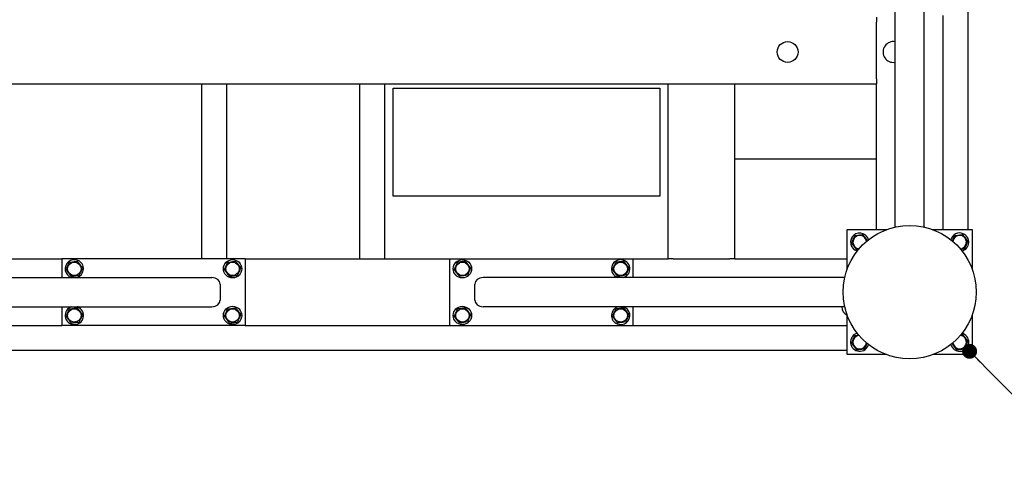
# Model space of a CAD drawing. Header units: millimetres. Extents: x 5 to 589, y 5 to 415.
# Tile 48 of 57: x 456 to 521, y 180 to 211. Entities that reach past the tile are written whole.
import ezdxf

# ---------------------------------------------------------------- set-up
doc = ezdxf.new("R2010")
doc.units = ezdxf.units.MM
doc.layers.add('NOTES', color=6, linetype='Continuous')
doc.layers.add('TRAIT-FORT', color=4, linetype='Continuous', lineweight=25)
doc.dimstyles.new('SLDDIMSTYLE2', dxfattribs={"dimtxt": 0.18, "dimasz": 1, "dimexe": 0, "dimexo": 0.0625, "dimgap": 0, "dimtad": 0, "dimtih": 1, "dimtoh": 1, "dimdec": 0, "dimrnd": 1e-09, "dimzin": 0, "dimdsep": 46, "dimtxsty": 'Standard', "dimblk1": 'DOT', "dimblk2": 'DOT', "dimsah": 1, "dimcen": 0.09, "dimadec": 0, "dimazin": 0, "dimtfac": 1, "dimtdec": 0, "dimtofl": 0, "dimtmove": 0, "dimatfit": 3, "dimldrblk": 'DOT', "dimfxl": 1, "dimfrac": 2, "dimtolj": 1, "dimtzin": 0, "dimarcsym": 0})

# ---------------------------------------------------------------- blocks, each defined once
blk = doc.blocks.new('_Dot')
at = {"color": 0, "linetype": 'ByBlock', "lineweight": -2}
blk.add_line((-0.5, 0), (-1, 0), dxfattribs=at)
at = {"color": 0, "linetype": 'ByBlock', "const_width": 0.5}
blk.add_lwpolyline([(-0.25, 0, 1), (0.25, 0, 1)], format="xyb", close=True, dxfattribs=at)

msp = doc.modelspace()

# ---------------------------------------------------------------- linework, layer by layer
at = {"layer": 'TRAIT-FORT', "color": 4, "linetype": 'Continuous', "lineweight": 25}
for p, q in [((518.952, 251.966), (518.952, 196.966)), ((514.09, 197.136), (514.09, 221.258)), ((516.035, 197.136), (516.035, 221.258)), ((512.84, 211.133), (512.84, 210.8)), ((517.285, 196.966), (517.285, 211.244)), ((512.84, 207.022), (512.84, 210.8)), ((513.976, 208.117), (514.09, 208.127)), ((512.84, 207.022), (512.84, 206.689)), ((447.84, 206.689), (498.952, 206.689)), ((467.84, 195.022), (467.84, 206.689)), ((469.507, 195.022), (469.507, 206.689)), ((478.396, 195.022), (478.396, 206.689)), ((480.063, 195.022), (480.063, 206.689)), ((480.618, 206.411), (498.396, 206.411)), ((480.618, 199.189), (480.618, 206.411)), ((498.396, 206.411), (498.396, 199.189)), ((498.952, 195.022), (498.952, 206.689)), ((498.952, 206.689), (499.285, 206.689)), ((499.285, 206.689), (503.063, 206.689)), ((503.063, 206.689), (503.396, 206.689)), ((503.396, 195.022), (503.396, 206.689)), ((503.396, 206.689), (512.84, 206.689)), ((512.84, 196.966), (512.84, 206.689)), ((503.396, 201.689), (512.84, 201.689)), ((498.396, 199.189), (480.618, 199.189)), ((510.896, 196.966), (513.516, 196.966)), ((510.896, 194.346), (510.896, 196.966)), ((516.609, 196.966), (519.229, 196.966)), ((519.229, 196.966), (519.229, 194.346)), ((447.84, 195.022), (458.507, 195.022)), ((458.507, 195.022), (458.507, 193.772)), ((470.729, 195.022), (458.507, 195.022)), ((470.729, 195.022), (484.396, 195.022)), ((470.729, 195.022), (470.729, 190.577)), ((484.396, 190.577), (484.396, 195.022)), ((484.396, 195.022), (496.618, 195.022)), ((496.618, 195.022), (498.952, 195.022)), ((496.618, 193.772), (496.618, 195.022)), ((499.285, 195.022), (498.952, 195.022)), ((499.285, 195.022), (503.063, 195.022)), ((503.396, 195.022), (503.063, 195.022)), ((503.396, 195.022), (510.896, 195.022)), ((444.399, 193.772), (468.521, 193.772)), ((510.726, 193.772), (486.604, 193.772)), ((495.551, 193.791), (495.603, 193.772)), ((469.063, 193.327), (469.063, 192.272)), ((486.063, 192.272), (486.063, 193.327)), ((444.399, 191.827), (468.521, 191.827)), ((458.507, 191.827), (458.507, 190.577)), ((459.575, 191.809), (459.523, 191.827)), ((510.726, 191.827), (486.604, 191.827)), ((496.618, 190.577), (496.618, 191.827)), ((510.896, 188.633), (510.896, 191.253)), ((519.229, 191.253), (519.229, 188.633)), ((444.229, 190.577), (458.507, 190.577)), ((470.729, 190.577), (458.507, 190.577)), ((470.729, 190.577), (484.396, 190.577)), ((484.396, 190.577), (496.618, 190.577)), ((496.618, 190.577), (510.896, 190.577)), ((518.63, 190.031), (518.544, 190.059)), ((510.896, 188.911), (444.229, 188.911)), ((513.516, 188.633), (510.896, 188.633)), ((519.229, 188.633), (516.609, 188.633))]:
    msp.add_line(p, q, dxfattribs=at)
for centre, radius in [((506.92, 208.812), 0.694), ((515.063, 192.8), 4.444), ((459.34, 194.355), 0.449), ((469.896, 194.355), 0.611), ((469.896, 194.355), 0.449), ((485.229, 194.355), 0.611), ((485.229, 194.355), 0.449), ((495.785, 194.355), 0.449), ((469.896, 191.244), 0.611), ((485.229, 191.244), 0.611), ((459.34, 191.244), 0.449), ((469.896, 191.244), 0.449), ((485.229, 191.244), 0.449), ((495.785, 191.244), 0.449)]:
    msp.add_circle(centre, radius, dxfattribs=at)
for centre, radius, start, end in [((513.976, 208.812), 0.694, 80.50409, 270), ((511.729, 196.133), 0.611, 67.47733, 254.5639), ((511.729, 196.133), 0.449, 97.09378, 264.15183), ((511.729, 196.133), 0.449, 5.84817, 97.09378), ((511.729, 196.133), 0.611, 15.4361, 67.47733), ((518.396, 196.133), 0.611, 67.47733, 165.63502), ((518.396, 196.133), 0.449, 97.09378, 174.15144), ((518.396, 196.133), 0.449, 275.84856, 97.09378), ((518.396, 196.133), 0.611, 284.03803, 67.47733), ((459.34, 194.355), 0.611, 67.47733, 252.65856), ((459.34, 194.355), 0.611, 287.34144, 67.47733), ((495.785, 194.355), 0.611, 287.34144, 247.47733), ((459.34, 191.244), 0.611, 107.34144, 67.47733), ((495.785, 191.244), 0.611, 107.34144, 247.47733), ((495.785, 191.244), 0.611, 247.47733, 72.65856), ((511.22, 191.867), 0.694, 183.28297, 242.15878), ((511.729, 189.466), 0.611, 104.4939, 345.90747), ((511.729, 189.466), 0.449, 97.09378, 356.02625), ((518.396, 189.466), 0.611, 194.33989, 67.47733), ((518.396, 189.466), 0.449, 185.19052, 85.14881)]:
    msp.add_arc(centre, radius, start, end, dxfattribs=at)
for centre, major_axis, start_param, end_param in [((468.521, 193.327), (0.542, 0), 0, 1.570796), ((486.604, 193.327), (-0.542, 0), 4.712389, 6.283185), ((468.521, 192.272), (0.542, 0), 4.712389, 6.283185), ((486.604, 192.272), (-0.542, 0), 0, 1.570796)]:
    msp.add_ellipse(centre, major_axis=major_axis, ratio=0.820398, start_param=start_param, end_param=end_param, dxfattribs=at)
for points, knots in [([(511.188, 196.066), (511.207, 196.109), (511.244, 196.197), (511.299, 196.328), (511.352, 196.453), (511.384, 196.529), (511.4, 196.568)], [0, 0, 0, 0, 0.264605, 0.534948, 0.765343, 1, 1, 1, 1]), ([(511.4, 196.568), (511.469, 196.576), (511.583, 196.591), (511.748, 196.611), (511.859, 196.625), (511.923, 196.633), (511.942, 196.635)], [0, 0, 0, 0, 0.385549, 0.637642, 0.896546, 1, 1, 1, 1]), ([(512.249, 196.228), (512.228, 196.257), (512.177, 196.324), (512.099, 196.427), (512.017, 196.536), (511.967, 196.602), (511.942, 196.635)], [0, 0, 0, 0, 0.2140178, 0.5029572, 0.7492013, 1, 1, 1, 1]), ([(517.914, 196.205), (517.932, 196.248), (517.967, 196.33), (518.019, 196.453), (518.051, 196.529), (518.067, 196.568)], [0, 0, 0, 0, 0.3543823, 0.6742331, 1, 1, 1, 1]), ([(518.067, 196.568), (518.136, 196.576), (518.25, 196.591), (518.415, 196.611), (518.526, 196.625), (518.59, 196.633), (518.608, 196.635)], [0, 0, 0, 0, 0.385549, 0.637642, 0.896546, 1, 1, 1, 1]), ([(518.937, 196.2), (518.909, 196.238), (518.851, 196.314), (518.765, 196.427), (518.684, 196.536), (518.634, 196.602), (518.608, 196.635)], [0, 0, 0, 0, 0.264605, 0.534948, 0.765343, 1, 1, 1, 1]), ([(511.188, 196.066), (511.217, 196.028), (511.274, 195.952), (511.36, 195.839), (511.442, 195.73), (511.492, 195.664), (511.517, 195.631)], [0, 0, 0, 0, 0.264605, 0.534948, 0.765343, 1, 1, 1, 1]), ([(518.937, 196.2), (518.919, 196.157), (518.881, 196.069), (518.826, 195.938), (518.774, 195.813), (518.741, 195.737), (518.725, 195.698)], [0, 0, 0, 0, 0.264605, 0.534948, 0.765343, 1, 1, 1, 1]), ([(511.517, 195.631), (511.551, 195.635), (511.595, 195.64), (511.641, 195.646), (511.652, 195.647)], [0, 0, 0, 0, 0.764408, 1, 1, 1, 1]), ([(518.452, 195.664), (518.478, 195.667), (518.552, 195.676), (518.633, 195.687), (518.698, 195.695), (518.716, 195.697), (518.725, 195.698)], [0, 0, 0, 0, 0.280386, 0.79454, 0.897244, 1, 1, 1, 1]), ([(458.799, 194.288), (458.818, 194.331), (458.855, 194.42), (458.91, 194.55), (458.963, 194.675), (458.995, 194.752), (459.012, 194.79)], [0, 0, 0, 0, 0.264605, 0.534948, 0.765343, 1, 1, 1, 1]), ([(459.012, 194.79), (459.08, 194.799), (459.194, 194.813), (459.359, 194.833), (459.471, 194.847), (459.534, 194.855), (459.553, 194.857)], [0, 0, 0, 0, 0.385549, 0.637642, 0.896546, 1, 1, 1, 1]), ([(459.882, 194.423), (459.853, 194.46), (459.795, 194.537), (459.71, 194.65), (459.628, 194.758), (459.578, 194.824), (459.553, 194.857)], [0, 0, 0, 0, 0.264605, 0.534948, 0.765343, 1, 1, 1, 1]), ([(459.882, 194.423), (459.863, 194.379), (459.826, 194.291), (459.771, 194.16), (459.718, 194.035), (459.686, 193.959), (459.669, 193.92)], [0, 0, 0, 0, 0.264605, 0.534948, 0.765343, 1, 1, 1, 1]), ([(469.355, 194.288), (469.373, 194.331), (469.411, 194.42), (469.466, 194.55), (469.518, 194.675), (469.551, 194.752), (469.567, 194.79)], [0, 0, 0, 0, 0.264605, 0.534948, 0.765343, 1, 1, 1, 1]), ([(469.567, 194.79), (469.636, 194.799), (469.75, 194.813), (469.915, 194.833), (470.026, 194.847), (470.09, 194.855), (470.108, 194.857)], [0, 0, 0, 0, 0.385549, 0.637642, 0.896546, 1, 1, 1, 1]), ([(470.437, 194.423), (470.409, 194.46), (470.351, 194.537), (470.265, 194.65), (470.184, 194.758), (470.134, 194.824), (470.108, 194.857)], [0, 0, 0, 0, 0.264605, 0.534948, 0.765343, 1, 1, 1, 1]), ([(470.437, 194.423), (470.419, 194.379), (470.381, 194.291), (470.326, 194.16), (470.274, 194.035), (470.241, 193.959), (470.225, 193.92)], [0, 0, 0, 0, 0.264605, 0.534948, 0.765343, 1, 1, 1, 1]), ([(484.688, 194.288), (484.707, 194.331), (484.744, 194.42), (484.799, 194.55), (484.852, 194.675), (484.884, 194.752), (484.9, 194.79)], [0, 0, 0, 0, 0.264605, 0.534948, 0.765343, 1, 1, 1, 1]), ([(485.442, 194.857), (485.408, 194.853), (485.339, 194.845), (485.223, 194.83), (485.094, 194.814), (484.992, 194.802), (484.928, 194.794), (484.91, 194.791), (484.9, 194.79)], [0, 0, 0, 0, 0.192003, 0.385859, 0.637822, 0.896593, 0.948284, 1, 1, 1, 1]), ([(485.77, 194.423), (485.742, 194.46), (485.684, 194.537), (485.599, 194.65), (485.517, 194.758), (485.467, 194.824), (485.442, 194.857)], [0, 0, 0, 0, 0.2646049, 0.5349477, 0.7653431, 1, 1, 1, 1]), ([(485.77, 194.423), (485.752, 194.379), (485.715, 194.291), (485.66, 194.16), (485.607, 194.035), (485.575, 193.959), (485.558, 193.92)], [0, 0, 0, 0, 0.264605, 0.534948, 0.765343, 1, 1, 1, 1]), ([(495.244, 194.288), (495.262, 194.331), (495.299, 194.42), (495.355, 194.55), (495.407, 194.675), (495.44, 194.752), (495.456, 194.79)], [0, 0, 0, 0, 0.264605, 0.534948, 0.765343, 1, 1, 1, 1]), ([(495.997, 194.857), (495.963, 194.853), (495.895, 194.845), (495.779, 194.83), (495.649, 194.814), (495.548, 194.802), (495.483, 194.794), (495.465, 194.791), (495.456, 194.79)], [0, 0, 0, 0, 0.192003, 0.385859, 0.637822, 0.896593, 0.948284, 1, 1, 1, 1]), ([(496.326, 194.423), (496.297, 194.46), (496.24, 194.537), (496.154, 194.65), (496.073, 194.758), (496.022, 194.824), (495.997, 194.857)], [0, 0, 0, 0, 0.2646049, 0.5349477, 0.7653431, 1, 1, 1, 1]), ([(496.326, 194.423), (496.308, 194.379), (496.27, 194.291), (496.215, 194.16), (496.162, 194.035), (496.13, 193.959), (496.114, 193.92)], [0, 0, 0, 0, 0.264605, 0.534948, 0.765343, 1, 1, 1, 1]), ([(458.799, 194.288), (458.828, 194.25), (458.886, 194.174), (458.971, 194.061), (459.053, 193.953), (459.103, 193.886), (459.128, 193.853)], [0, 0, 0, 0, 0.2646049, 0.5349477, 0.7653431, 1, 1, 1, 1]), ([(459.128, 193.853), (459.162, 193.857), (459.23, 193.866), (459.346, 193.88), (459.476, 193.896), (459.578, 193.909), (459.642, 193.917), (459.66, 193.919), (459.669, 193.92)], [0, 0, 0, 0, 0.192003, 0.385859, 0.637822, 0.896593, 0.948284, 1, 1, 1, 1]), ([(469.355, 194.288), (469.383, 194.25), (469.441, 194.174), (469.527, 194.061), (469.608, 193.953), (469.658, 193.886), (469.684, 193.853)], [0, 0, 0, 0, 0.2646049, 0.5349477, 0.7653431, 1, 1, 1, 1]), ([(469.684, 193.853), (469.718, 193.857), (469.786, 193.866), (469.902, 193.88), (470.032, 193.896), (470.133, 193.909), (470.198, 193.917), (470.216, 193.919), (470.225, 193.92)], [0, 0, 0, 0, 0.192003, 0.385859, 0.637822, 0.896593, 0.948284, 1, 1, 1, 1]), ([(484.688, 194.288), (484.717, 194.25), (484.774, 194.174), (484.86, 194.061), (484.942, 193.953), (484.992, 193.886), (485.017, 193.853)], [0, 0, 0, 0, 0.264605, 0.534948, 0.765343, 1, 1, 1, 1]), ([(485.558, 193.92), (485.489, 193.912), (485.376, 193.898), (485.21, 193.877), (485.099, 193.863), (485.035, 193.855), (485.017, 193.853)], [0, 0, 0, 0, 0.385549, 0.637642, 0.896546, 1, 1, 1, 1]), ([(495.244, 194.288), (495.272, 194.25), (495.33, 194.174), (495.416, 194.061), (495.497, 193.953), (495.547, 193.886), (495.573, 193.853)], [0, 0, 0, 0, 0.264605, 0.534948, 0.765343, 1, 1, 1, 1]), ([(496.114, 193.92), (496.045, 193.912), (495.931, 193.898), (495.766, 193.877), (495.655, 193.863), (495.591, 193.855), (495.573, 193.853)], [0, 0, 0, 0, 0.385549, 0.637642, 0.896546, 1, 1, 1, 1]), ([(458.799, 191.177), (458.818, 191.22), (458.855, 191.308), (458.91, 191.439), (458.963, 191.564), (458.995, 191.64), (459.012, 191.679)], [0, 0, 0, 0, 0.264605, 0.534948, 0.765343, 1, 1, 1, 1]), ([(458.799, 191.177), (458.828, 191.139), (458.886, 191.063), (458.971, 190.95), (459.053, 190.842), (459.103, 190.775), (459.128, 190.742)], [0, 0, 0, 0, 0.2646049, 0.5349477, 0.7653431, 1, 1, 1, 1]), ([(459.012, 191.679), (459.08, 191.688), (459.194, 191.702), (459.359, 191.722), (459.471, 191.736), (459.534, 191.744), (459.553, 191.746)], [0, 0, 0, 0, 0.385549, 0.637642, 0.896546, 1, 1, 1, 1]), ([(459.882, 191.311), (459.853, 191.349), (459.795, 191.425), (459.71, 191.539), (459.628, 191.647), (459.578, 191.713), (459.553, 191.746)], [0, 0, 0, 0, 0.264605, 0.534948, 0.765343, 1, 1, 1, 1]), ([(459.882, 191.311), (459.863, 191.268), (459.826, 191.18), (459.771, 191.049), (459.718, 190.924), (459.686, 190.848), (459.669, 190.809)], [0, 0, 0, 0, 0.264605, 0.534948, 0.765343, 1, 1, 1, 1]), ([(469.355, 191.177), (469.373, 191.22), (469.411, 191.308), (469.466, 191.439), (469.518, 191.564), (469.551, 191.64), (469.567, 191.679)], [0, 0, 0, 0, 0.264605, 0.534948, 0.765343, 1, 1, 1, 1]), ([(469.355, 191.177), (469.383, 191.139), (469.441, 191.063), (469.527, 190.95), (469.608, 190.842), (469.658, 190.775), (469.684, 190.742)], [0, 0, 0, 0, 0.2646049, 0.5349477, 0.7653431, 1, 1, 1, 1]), ([(469.567, 191.679), (469.636, 191.688), (469.75, 191.702), (469.915, 191.722), (470.026, 191.736), (470.09, 191.744), (470.108, 191.746)], [0, 0, 0, 0, 0.385549, 0.637642, 0.896546, 1, 1, 1, 1]), ([(470.437, 191.311), (470.409, 191.349), (470.351, 191.425), (470.265, 191.539), (470.184, 191.647), (470.134, 191.713), (470.108, 191.746)], [0, 0, 0, 0, 0.264605, 0.534948, 0.765343, 1, 1, 1, 1]), ([(470.437, 191.311), (470.419, 191.268), (470.381, 191.18), (470.326, 191.049), (470.274, 190.924), (470.241, 190.848), (470.225, 190.809)], [0, 0, 0, 0, 0.264605, 0.534948, 0.765343, 1, 1, 1, 1]), ([(484.688, 191.177), (484.707, 191.22), (484.744, 191.308), (484.799, 191.439), (484.852, 191.564), (484.884, 191.64), (484.9, 191.679)], [0, 0, 0, 0, 0.264605, 0.534948, 0.765343, 1, 1, 1, 1]), ([(484.688, 191.177), (484.717, 191.139), (484.774, 191.063), (484.86, 190.95), (484.942, 190.842), (484.992, 190.775), (485.017, 190.742)], [0, 0, 0, 0, 0.264605, 0.534948, 0.765343, 1, 1, 1, 1]), ([(485.442, 191.746), (485.408, 191.742), (485.339, 191.734), (485.223, 191.719), (485.094, 191.703), (484.992, 191.69), (484.928, 191.682), (484.91, 191.68), (484.9, 191.679)], [0, 0, 0, 0, 0.192003, 0.385859, 0.637822, 0.896593, 0.948284, 1, 1, 1, 1]), ([(485.77, 191.311), (485.742, 191.349), (485.684, 191.425), (485.599, 191.539), (485.517, 191.647), (485.467, 191.713), (485.442, 191.746)], [0, 0, 0, 0, 0.2646049, 0.5349477, 0.7653431, 1, 1, 1, 1]), ([(485.77, 191.311), (485.752, 191.268), (485.715, 191.18), (485.66, 191.049), (485.607, 190.924), (485.575, 190.848), (485.558, 190.809)], [0, 0, 0, 0, 0.264605, 0.534948, 0.765343, 1, 1, 1, 1]), ([(495.244, 191.177), (495.262, 191.22), (495.299, 191.308), (495.355, 191.439), (495.407, 191.564), (495.44, 191.64), (495.456, 191.679)], [0, 0, 0, 0, 0.264605, 0.534948, 0.765343, 1, 1, 1, 1]), ([(495.244, 191.177), (495.272, 191.139), (495.33, 191.063), (495.416, 190.95), (495.497, 190.842), (495.547, 190.775), (495.573, 190.742)], [0, 0, 0, 0, 0.264605, 0.534948, 0.765343, 1, 1, 1, 1]), ([(495.997, 191.746), (495.963, 191.742), (495.895, 191.734), (495.779, 191.719), (495.649, 191.703), (495.548, 191.69), (495.483, 191.682), (495.465, 191.68), (495.456, 191.679)], [0, 0, 0, 0, 0.192003, 0.385859, 0.637822, 0.896593, 0.948284, 1, 1, 1, 1]), ([(496.326, 191.311), (496.297, 191.349), (496.24, 191.425), (496.154, 191.539), (496.073, 191.647), (496.022, 191.713), (495.997, 191.746)], [0, 0, 0, 0, 0.2646049, 0.5349477, 0.7653431, 1, 1, 1, 1]), ([(496.326, 191.311), (496.308, 191.268), (496.27, 191.18), (496.215, 191.049), (496.162, 190.924), (496.13, 190.848), (496.114, 190.809)], [0, 0, 0, 0, 0.264605, 0.534948, 0.765343, 1, 1, 1, 1]), ([(459.128, 190.742), (459.162, 190.746), (459.23, 190.755), (459.346, 190.769), (459.476, 190.785), (459.578, 190.798), (459.642, 190.806), (459.66, 190.808), (459.669, 190.809)], [0, 0, 0, 0, 0.192003, 0.385859, 0.637822, 0.896593, 0.948284, 1, 1, 1, 1]), ([(469.684, 190.742), (469.718, 190.746), (469.786, 190.755), (469.902, 190.769), (470.032, 190.785), (470.133, 190.798), (470.198, 190.806), (470.216, 190.808), (470.225, 190.809)], [0, 0, 0, 0, 0.192003, 0.385859, 0.637822, 0.896593, 0.948284, 1, 1, 1, 1]), ([(485.558, 190.809), (485.489, 190.801), (485.376, 190.786), (485.21, 190.766), (485.099, 190.752), (485.035, 190.744), (485.017, 190.742)], [0, 0, 0, 0, 0.385549, 0.637642, 0.896546, 1, 1, 1, 1]), ([(496.114, 190.809), (496.045, 190.801), (495.931, 190.786), (495.766, 190.766), (495.655, 190.752), (495.591, 190.744), (495.573, 190.742)], [0, 0, 0, 0, 0.385549, 0.637642, 0.896546, 1, 1, 1, 1]), ([(511.188, 189.399), (511.207, 189.443), (511.244, 189.531), (511.299, 189.661), (511.352, 189.786), (511.384, 189.863), (511.4, 189.901)], [0, 0, 0, 0, 0.264605, 0.534948, 0.765343, 1, 1, 1, 1]), ([(511.4, 189.901), (511.469, 189.91), (511.557, 189.921), (511.648, 189.932), (511.667, 189.934)], [0, 0, 0, 0, 0.782428, 1, 1, 1, 1]), ([(518.465, 189.951), (518.495, 189.954), (518.543, 189.96), (518.59, 189.966), (518.608, 189.969)], [0, 0, 0, 0, 0.611536, 1, 1, 1, 1]), ([(518.937, 189.534), (518.909, 189.571), (518.851, 189.648), (518.765, 189.761), (518.684, 189.869), (518.634, 189.935), (518.608, 189.969)], [0, 0, 0, 0, 0.264605, 0.534948, 0.765343, 1, 1, 1, 1]), ([(511.188, 189.399), (511.217, 189.361), (511.274, 189.285), (511.36, 189.172), (511.442, 189.064), (511.492, 188.997), (511.517, 188.964)], [0, 0, 0, 0, 0.264605, 0.534948, 0.765343, 1, 1, 1, 1]), ([(512.214, 189.4), (512.195, 189.355), (512.159, 189.271), (512.107, 189.146), (512.075, 189.07), (512.058, 189.031)], [0, 0, 0, 0, 0.363631, 0.6789, 1, 1, 1, 1]), ([(517.878, 189.368), (517.899, 189.341), (517.949, 189.275), (518.027, 189.172), (518.108, 189.064), (518.158, 188.997), (518.184, 188.964)], [0, 0, 0, 0, 0.208329, 0.49936, 0.747386, 1, 1, 1, 1]), ([(518.937, 189.534), (518.919, 189.49), (518.881, 189.402), (518.826, 189.271), (518.774, 189.147), (518.741, 189.07), (518.725, 189.031)], [0, 0, 0, 0, 0.264605, 0.534948, 0.765343, 1, 1, 1, 1]), ([(511.517, 188.964), (511.551, 188.968), (511.619, 188.977), (511.735, 188.991), (511.865, 189.007), (511.967, 189.02), (512.031, 189.028), (512.049, 189.03), (512.058, 189.031)], [0, 0, 0, 0, 0.192003, 0.385859, 0.637822, 0.896593, 0.948284, 1, 1, 1, 1]), ([(518.184, 188.964), (518.218, 188.968), (518.286, 188.977), (518.402, 188.991), (518.532, 189.007), (518.633, 189.02), (518.698, 189.028), (518.716, 189.03), (518.725, 189.031)], [0, 0, 0, 0, 0.192003, 0.385859, 0.637822, 0.896593, 0.948284, 1, 1, 1, 1])]:
    msp.add_open_spline(points, degree=3, knots=knots, dxfattribs=at)

# ---------------------------------------------------------------- leaders
at = {"layer": 'NOTES', "color": 211}
for points in [[(457.14, 219.517), (440.126, 180.252)], [(519.058, 188.852), (527.547, 180.252)]]:
    msp.add_leader(points, dimstyle='SLDDIMSTYLE2', dxfattribs=at)

doc.saveas('drawing.dxf')
